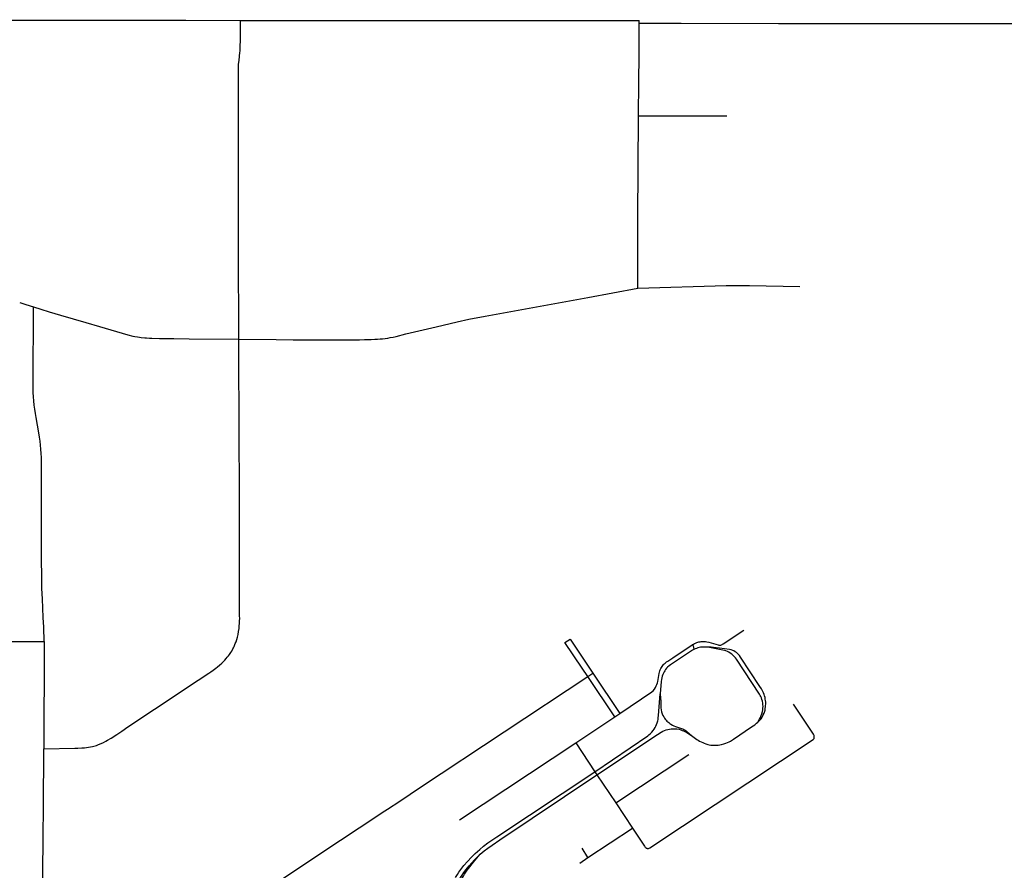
# Model space of a CAD drawing. Extents: x 1410746 to 1533160, y 578873 to 704954.
# Tile 185 of 227: x 1475796 to 1488991, y 693444 to 704841. Entities that reach past the tile are written whole.
import ezdxf

# ---------------------------------------------------------------- set-up
doc = ezdxf.new("R2010")
doc.units = 0
doc.header["$MEASUREMENT"] = 0
doc.layers.add('MC_STREETS', color=254, linetype='CONTINUOUS')

msp = doc.modelspace()

# ---------------------------------------------------------------- linework, layer by layer
at = {"layer": 'MC_STREETS'}
for p, q in [((1478756.51925, 704831.63645), (1479940.763225, 704830.017025)), ((1482146.87385, 704828.2951), (1482348.640575, 704828.348075)), ((1482348.640575, 704828.348075), (1482729.8384, 704828.448175)), ((1482729.8384, 704828.448175), (1484095.7834, 704828.8069)), ((1484095.620175, 704796.0493), (1484095.7834, 704828.8069)), ((1484095.620175, 704796.0493), (1484659.901325, 704794.63015)), ((1484659.901325, 704794.63015), (1485965.964525, 704789.976875)), ((1484089.423575, 703552.52595), (1484093.5121, 704010.017825)), ((1484081.13565, 702173.324075), (1484089.423575, 703552.52595)), ((1484089.423575, 703552.52595), (1484633.017225, 703551.778475)), ((1484633.017225, 703551.778475), (1484971.63005, 703552.6774)), ((1484971.63005, 703552.6774), (1485273.876825, 703552.45665)), ((1478728.966125, 702356.89565), (1478727.808775, 703309.51565)), ((1478729.1597, 702197.572875), (1478728.966125, 702356.89565)), ((1484077.705025, 701243.051375), (1484081.13565, 702173.324075)), ((1478729.66985, 701456.22865), (1478729.022175, 701630.46745)), ((1478730.751125, 700887.706), (1478729.66985, 701456.22865)), ((1475795.614975, 701049.3285), (1475876.935675, 701024.17325)), ((1475876.935675, 701024.17325), (1475982.65915, 700991.4694)), ((1476680.3961, 700782.264725), (1476865.596325, 700729.0455)), ((1478731.15165, 700558.034225), (1478730.751125, 700887.706)), ((1478067.839, 700565.9352), (1478731.15165, 700558.034225)), ((1478731.15165, 700558.034225), (1479233.92005, 700553.7049)), ((1478732.9012, 700045.35375), (1478731.15165, 700558.034225)), ((1478735.30625, 699698.09365), (1478732.9012, 700045.35375)), ((1478736.0875, 699573.8749), (1478735.30625, 699698.09365)), ((1478741.132875, 698242.7495), (1478736.0875, 699573.8749)), ((1478743.2689, 697046.892325), (1478741.132875, 698242.7495)), ((1483170.57435, 696541.77765), (1483474.716425, 696083.874475)), ((1474793.652275, 696507.309375), (1476122.236225, 696508.322775)), ((1483410.8964, 696041.88245), (1483474.716425, 696083.874475)), ((1483773.00585, 695499.513075), (1483410.8964, 696041.88245)), ((1483474.716425, 696083.874475), (1483837.994425, 695544.05265)), ((1483246.856275, 695152.93665), (1483773.00585, 695499.513075)), ((1483773.00585, 695499.513075), (1483837.994425, 695544.05265)), ((1481690.355325, 694118.151975), (1483246.856275, 695152.93665)), ((1483246.856275, 695152.93665), (1483503.2984, 694765.4348)), ((1476114.503, 694283.1158), (1476119.745625, 695071.362925)), ((1483784.33195, 694346.168925), (1484761.814325, 694996.107475)), ((1483503.2984, 694765.4348), (1483532.198275, 694721.161275)), ((1483532.198275, 694721.161275), (1483784.33195, 694346.168925)), ((1483784.33195, 694346.168925), (1484006.62185, 694010.5893)), ((1483410.45315, 693615.225325), (1484006.62185, 694010.5893)), ((1483410.45315, 693615.225325), (1483331.933275, 693739.3466)), ((1483300.424925, 693540.668975), (1483410.45315, 693615.225325))]:
    msp.add_line(p, q, dxfattribs=at)
for points in [[(1473419.7457, 704840.5234), (1474397.70845, 704838.3247), (1474934.143175, 704834.49095), (1475367.29735, 704834.376875), (1476008.612925, 704834.564375)], [(1476008.612925, 704834.564375), (1477530.3069, 704833.3133), (1478020.424725, 704832.643), (1478756.51925, 704831.63645)], [(1478727.808775, 703309.51565), (1478726.78695, 704150.562025), (1478727.72265, 704184.42745), (1478728.432625, 704206.6387), (1478729.613375, 704238.678), (1478735.23445, 704297.228075), (1478747.2655, 704398.992), (1478748.721825, 704420.10845), (1478750.34805, 704435.5897), (1478751.41515, 704453.196925), (1478752.362575, 704476.176225), (1478753.905225, 704568.955), (1478756.51925, 704831.63645)], [(1479940.763225, 704830.017025), (1481352.4969, 704828.0865), (1482146.87385, 704828.2951)], [(1484093.5121, 704010.017825), (1484095.4018, 704358.6668), (1484095.603875, 704763.4091), (1484095.620175, 704796.0493)], [(1485965.964525, 704789.976875), (1486365.227375, 704788.554375), (1489417.3827, 704787.98045)], [(1478729.022175, 701630.46745), (1478728.374525, 701804.70615), (1478729.1597, 702197.572875)], [(1479233.92005, 700553.7049), (1479460.8488, 700553.01385), (1480073.78815, 700550.124025), (1480351.210675, 700553.4747), (1480415.967625, 700554.51635), (1480506.419, 700557.294125), (1480556.071775, 700559.377475), (1480592.3565, 700561.2872), (1480626.4711, 700563.71775), (1480660.06485, 700566.582325), (1480691.835675, 700570.488575), (1480728.554425, 700575.696925), (1480762.074275, 700580.899025), (1480802.392325, 700589.082375), (1480842.033975, 700597.76015), (1480970.192775, 700629.67035), (1481378.022875, 700727.578675), (1481657.21315, 700793.0518), (1481812.7687, 700826.037925), (1482034.296475, 700869.4407), (1483407.759675, 701118.5002), (1484077.705025, 701243.051375)], [(1484077.705025, 701243.051375), (1485263.945075, 701278.13395), (1485410.820075, 701280.738125), (1485574.36175, 701278.6548), (1486252.402475, 701264.105875)], [(1476090.298775, 698205.434825), (1476089.75015, 698865.063325), (1476089.192325, 698920.17705), (1476087.419625, 698975.265075), (1476084.432925, 699030.30065), (1476080.233675, 699085.257), (1476074.823925, 699140.107425), (1476068.2063, 699194.82525), (1476060.384, 699249.383875), (1476051.36085, 699303.756825), (1476014.831175, 699509.793575), (1476005.672, 699565.0471), (1475997.752875, 699620.491925), (1475991.077825, 699676.10025), (1475985.650125, 699731.84415), (1475981.472575, 699787.695625), (1475978.5472, 699843.6267), (1475976.875525, 699899.609275), (1475976.458375, 699955.615225), (1475982.65915, 700991.4694)], [(1475982.65915, 700991.4694), (1476079.25585, 700960.492975), (1476192.843925, 700925.5999), (1476344.294675, 700880.0657), (1476680.3961, 700782.264725)], [(1476865.596325, 700729.0455), (1477246.128, 700619.6957), (1477313.068, 700601.56815), (1477336.724575, 700596.586575), (1477373.978, 700589.494575)], [(1477373.978, 700589.494575), (1477400.281075, 700585.68255), (1477425.64985, 700582.794625), (1477474.21595, 700577.6758), (1477495.92315, 700576.095675), (1477533.88385, 700574.51945), (1477567.3786, 700573.599975)], [(1477567.3786, 700573.599975), (1477667.869725, 700571.031575), (1477863.525625, 700567.725125), (1478067.839, 700565.9352)], [(1476122.236225, 696508.322775), (1476117.84505, 696701.564025), (1476112.651275, 696829.4604), (1476100.574375, 697080.389525), (1476094.6716, 697217.5423), (1476092.24105, 697324.48675), (1476090.852175, 697436.639525), (1476089.659175, 697551.418475), (1476090.298775, 698205.434825)], [(1476973.594225, 695186.56345), (1477022.653925, 695216.08445), (1477096.39015, 695264.491425), (1477163.93475, 695309.8026), (1477247.2398, 695365.526925), (1477603.275, 695601.739475), (1478189.472925, 695990.801975), (1478329.2255, 696084.821225), (1478355.89565, 696102.7637), (1478387.129175, 696125.176975), (1478422.54585, 696151.21865), (1478445.98335, 696169.4478), (1478474.36875, 696193.40615), (1478503.2579, 696219.152325), (1478524.10835, 696238.97905), (1478543.11875, 696257.859275), (1478562.215975, 696279.56065), (1478578.275, 696298.09365), (1478593.11875, 696316.3228), (1478608.222925, 696336.895725), (1478624.836625, 696361.07445), (1478637.581, 696381.5954), (1478652.733225, 696410.129325), (1478661.313425, 696426.3147), (1478669.404975, 696443.754025), (1478675.938775, 696458.10045), (1478685.28915, 696480.610675), (1478695.185, 696506.652325), (1478704.56, 696534.777325), (1478714.1954, 696568.891925), (1478722.268325, 696602.746075), (1478729.299575, 696643.110675), (1478735.02875, 696683.214825), (1478738.674575, 696719.41275), (1478741.27875, 696751.964825), (1478742.84125, 696787.902325), (1478743.823325, 696818.86335), (1478743.6225, 696854.829425), (1478743.2689, 697046.892325)], [(1483410.8964, 696041.88245), (1483333.9809, 696153.438775), (1483102.94975, 696495.553925), (1483170.57435, 696541.77765)], [(1484813.917225, 696467.601925), (1484824.544525, 696473.756675), (1484837.787925, 696481.113375), (1484852.580375, 696488.56435), (1484867.97585, 696495.068625), (1484882.40395, 696500.0029), (1484896.3394, 696503.5076), (1484912.58965, 696507.13695), (1484929.612525, 696509.292475), (1484947.392325, 696510.8729), (1484964.777025, 696511.07045), (1484986.903, 696509.490025), (1485006.24635, 696506.227675), (1485028.7967, 696501.499375), (1485157.712475, 696464.0994), (1485165.9156, 696462.146275), (1485173.7281, 696461.169725), (1485184.860925, 696461.365025), (1485192.2828, 696462.3416), (1485200.170325, 696464.333975), (1485208.942625, 696468.174175), (1485215.751325, 696472.052125), (1485225.112525, 696477.338525), (1485499.657375, 696660.582225)], [(1476122.236225, 696508.322775), (1476124.180675, 696335.774575), (1476120.581625, 695197.099225), (1476119.745625, 695071.362925)], [(1483837.994425, 695544.05265), (1484266.017675, 695834.382475), (1484284.29125, 695850.792875), (1484301.21805, 695870.14355), (1484316.545125, 695893.8968), (1484326.746225, 695913.74025), (1484334.710125, 695933.990875), (1484341.039825, 695956.823175), (1484345.3292, 695975.686975), (1484365.59755, 696082.972225), (1484369.746175, 696100.554475), (1484374.839175, 696116.3818), (1484380.41195, 696131.4283), (1484387.130875, 696145.7942), (1484395.4281, 696161.400925), (1484403.9229, 696174.43945), (1484413.998125, 696188.2682), (1484423.6376, 696199.4199), (1484433.753475, 696209.801525), (1484445.409125, 696220.8645), (1484454.694125, 696228.9642), (1484465.559575, 696237.063875), (1484481.36385, 696247.929325), (1484550.309975, 696292.77395), (1484792.405575, 696454.03545), (1484802.980775, 696460.8919), (1484813.917225, 696467.601925)], [(1484813.917225, 696467.601925), (1484818.305125, 696458.81845), (1484822.072425, 696449.205375), (1484824.4878, 696439.4059), (1484826.051325, 696430.9179), (1484830.4306, 696403.051775)], [(1484995.9732, 696434.42045), (1484965.75675, 696435.405775), (1484941.38635, 696434.319825), (1484919.358925, 696431.790425), (1484899.317475, 696427.88405), (1484881.974125, 696423.288425), (1484863.876525, 696417.6635), (1484847.73965, 696411.2496), (1484830.4306, 696403.051775)], [(1485687.3868, 695430.0358), (1485711.507875, 695452.346825), (1485730.8928, 695473.90435), (1485741.4558, 695488.54475), (1485751.850975, 695506.537), (1485760.98445, 695526.111525), (1485770.7733, 695549.314725), (1485779.303025, 695575.003075), (1485783.7301, 695591.66975), (1485787.896775, 695612.7635), (1485790.76135, 695632.55515), (1485792.32385, 695650.003075), (1485793.62595, 695671.35725), (1485793.1051, 695695.8364), (1485790.76135, 695720.576), (1485787.896775, 695737.24265), (1485783.8251, 695757.780925), (1485778.38685, 695780.621575), (1485772.2235, 695800.199275), (1485764.11205, 695820.576), (1485755.778725, 695838.284325), (1485746.1199, 695856.031975), (1485734.5183, 695875.609675), (1485716.02825, 695904.9762), (1485455.7174, 696298.70545), (1485440.16295, 696320.579), (1485428.7822, 696334.378075), (1485416.803025, 696347.659325), (1485401.43845, 696361.201), (1485386.07385, 696372.3989), (1485366.5426, 696383.596825), (1485350.6572, 696389.846825), (1485328.7822, 696396.35725), (1485306.12595, 696400.5239), (1485171.75095, 696420.8364), (1485130.3447, 696426.30515), (1485095.6892, 696430.200075), (1485060.2926, 696432.815575), (1485023.834275, 696434.378075), (1484995.9732, 696434.42045)], [(1485687.3868, 695430.0358), (1485709.8649, 695468.10355), (1485721.82905, 695490.944175), (1485732.86205, 695516.1489), (1485741.4558, 695541.1489), (1485749.38285, 695569.980075), (1485754.216225, 695593.23225), (1485756.63385, 695614.936275), (1485757.7215, 695640.31475), (1485756.559975, 695664.846825), (1485754.476625, 695685.159325), (1485750.10795, 695708.8367), (1485743.278725, 695732.55515), (1485736.6936, 695753.0678), (1485728.7175, 695772.282925), (1485720.7414, 695788.235125), (1485710.22745, 695805.637525), (1485401.5493, 696271.401925), (1485386.9035, 696290.9372), (1485374.37845, 696305.5295), (1485357.2535, 696324.0396), (1485338.36685, 696340.0831), (1485318.667875, 696354.095775), (1485300.1874, 696365.2653), (1485281.50385, 696374.404), (1485260.586375, 696383.136525), (1485241.699725, 696389.432075), (1485220.782275, 696394.9153), (1485150.9176, 696408.85725), (1485083.4697, 696421.35725), (1485040.240525, 696428.3885), (1484995.9732, 696434.42045)], [(1484830.4306, 696403.051775), (1484819.89985, 696397.588425), (1484810.43695, 696392.280875), (1484796.9395, 696383.911325), (1484541.934425, 696214.886525), (1484517.231875, 696197.915325), (1484499.88355, 696184.526925), (1484478.952375, 696165.8586), (1484465.75255, 696151.715925), (1484452.1516, 696134.925225), (1484440.107175, 696117.7735), (1484430.8673, 696103.2537), (1484421.76965, 696085.01205), (1484413.0891, 696065.4808), (1484406.36165, 696046.600575), (1484400.9363, 696024.8992), (1484396.81305, 696001.895725), (1484393.55785, 695973.249875), (1484380.2454, 695806.867125)], [(1479240.36975, 693282.196325), (1479503.98085, 693455.80745), (1479843.703075, 693681.085225), (1480593.748225, 694179.35355), (1480655.091975, 694219.41855), (1480725.281875, 694264.83465), (1480888.3385, 694369.071325), (1481167.783325, 694556.258), (1483410.8964, 696041.88245)], [(1483503.2984, 694765.4348), (1484213.592425, 695245.904), (1484228.3146, 695257.18055), (1484243.193375, 695270.336525), (1484255.8795, 695282.396175), (1484267.93915, 695295.8654), (1484284.451, 695316.1881), (1484298.989325, 695336.9813), (1484310.484775, 695355.57685), (1484320.2897, 695374.1724), (1484329.204225, 695396.33415), (1484337.189125, 695417.6776), (1484346.161875, 695446.652925), (1484350.230275, 695465.16045), (1484354.189, 695488.47295), (1484358.147725, 695518.823225), (1484380.2454, 695806.867125)], [(1484380.2454, 695806.867125), (1484384.9496, 695753.4105), (1484386.6602, 695711.07285), (1484386.6602, 695662.3204), (1484388.370825, 695619.555075), (1484391.79205, 695592.185275), (1484397.351525, 695566.09845), (1484407.12795, 695538.3939), (1484416.5774, 695518.90345), (1484426.34215, 695501.228625), (1484437.24305, 695484.2608), (1484446.80405, 695470.59745), (1484458.328625, 695456.897), (1484470.147825, 695443.91935), (1484481.720975, 695432.7678), (1484493.59595, 695422.703825), (1484509.0828, 695410.749125), (1484521.28685, 695403.229475), (1484542.924275, 695390.064125), (1484563.15055, 695380.1789), (1484582.636575, 695371.476175), (1484598.5658, 695365.177025), (1484612.9309, 695359.85405), (1484664.417225, 695344.313625), (1484680.692225, 695338.587225), (1484695.460275, 695331.956675), (1484711.735275, 695322.915025), (1484726.503325, 695313.270575), (1484740.516975, 695300.990325), (1484797.645425, 695248.904875)], [(1484006.62185, 694010.5893), (1484166.75015, 693768.667125), (1484174.6842, 693757.949625), (1484180.744875, 693752.004425), (1484186.8411, 693746.319), (1484192.377125, 693742.302675), (1484197.91315, 693739.4804), (1484204.31755, 693737.63505), (1484213.32715, 693736.98375), (1484223.3137, 693737.7436), (1484231.237825, 693739.80605), (1484238.6716, 693743.2459), (1486427.750575, 695194.820925), (1486435.0873, 695202.36725), (1486440.5374, 695209.913575), (1486443.262475, 695217.250275), (1486444.310575, 695226.8928), (1486443.891325, 695237.793025), (1486441.3759, 695248.693275), (1486437.1835, 695259.3839), (1486432.146825, 695268.25065), (1486167.296025, 695667.710575)], [(1484797.645425, 695248.904875), (1484868.309575, 695198.7039), (1484888.847775, 695185.70565), (1484906.03, 695176.21695), (1484926.693725, 695165.365625), (1484950.993425, 695154.177675), (1484968.615125, 695146.79765), (1484991.87555, 695138.2421), (1485016.2054, 695130.488625), (1485035.4554, 695125.676125), (1485056.903325, 695122.163975), (1485090.583875, 695120.08065), (1485122.87555, 695119.733425), (1485156.621475, 695122.359025), (1485176.347775, 695124.94175), (1485201.00055, 695129.45565), (1485229.82, 695136.400075), (1485259.333875, 695145.775075), (1485280.514425, 695154.108425), (1485301.347775, 695163.83065), (1485319.815075, 695174.45225), (1485335.388375, 695183.969275), (1485359.82985, 695200.4078), (1485604.745375, 695365.1467), (1485625.52625, 695378.753225), (1485646.418675, 695393.7808), (1485671.4346, 695414.8087), (1485687.3868, 695430.0358)], [(1483532.198275, 694721.161275), (1484344.945, 695261.431675), (1484391.96165, 695292.776125), (1484414.867225, 695306.037225), (1484437.772775, 695316.58585), (1484458.87, 695325.024725), (1484482.076925, 695331.6553), (1484504.6811, 695336.477525), (1484526.6825, 695339.7928), (1484546.272775, 695341.299725), (1484575.5075, 695340.69695), (1484603.98665, 695338.026825), (1484631.764425, 695332.818475), (1484655.19035, 695326.02835), (1484674.99935, 695319.085125), (1484692.528325, 695312.419175), (1484716.5575, 695301.215025), (1484734.5389, 695290.8143), (1484797.645425, 695248.904875)], [(1476119.745625, 695071.362925), (1476534.082975, 695078.826575), (1476575.44145, 695080.628475), (1476626.4831, 695083.059025), (1476662.247, 695086.184025), (1476691.9507, 695088.87015), (1476720.238675, 695092.380325), (1476746.5246, 695097.74085), (1476772.9271, 695104.65915), (1476824.804475, 695118.14475), (1476854.0738, 695128.8393), (1476887.28325, 695142.9111), (1476916.834025, 695157.26435), (1476949.19915, 695173.86905), (1476973.594225, 695186.56345)], [(1481636.71605, 693347.332175), (1481661.630275, 693387.654775), (1481682.821125, 693419.2484), (1481707.73685, 693453.642825), (1481749.616475, 693508.86405), (1481795.21585, 693561.26925), (1481849.948025, 693619.968925), (1481901.152325, 693670.35695), (1481960.2467, 693722.41525), (1482012.9395, 693766.69415), (1482071.27285, 693811.485825), (1482121.482925, 693846.8369), (1482190.84465, 693892.8693), (1483503.2984, 694765.4348)], [(1481968.14785, 693658.360825), (1482020.231175, 693703.152475), (1482068.14785, 693739.610825), (1482125.4395, 693781.277475), (1482228.5645, 693853.152475), (1483532.198275, 694721.161275)], [(1476110.956525, 693813.824975), (1476111.99215, 693905.5981), (1476114.503, 694283.1158)], [(1476135.190525, 691766.523725), (1476142.206525, 692470.7694), (1476141.859325, 692547.85275), (1476140.81765, 692632.574975), (1476139.42875, 692682.574975), (1476136.95715, 692736.8096), (1476133.525975, 692802.71385), (1476121.544775, 692997.97575), (1476115.1871, 693110.63815), (1476110.2621, 693230.83885), (1476108.17875, 693339.866625), (1476108.17875, 693477.366625), (1476110.956525, 693813.824975)], [(1481570.907475, 693065.58625), (1481579.7968, 693092.023675), (1481592.54265, 693126.236175), (1481603.7791, 693154.411175), (1481630.277025, 693212.773675), (1481647.383275, 693245.8122), (1481680.5895, 693307.696575), (1481705.074925, 693347.44345), (1481724.0349, 693376.824725), (1481749.918675, 693414.2636), (1481780.127, 693455.235825), (1481817.974225, 693502.805275), (1481854.08535, 693544.298325), (1481891.3555, 693584.35735), (1481922.952725, 693616.649025), (1481968.14785, 693658.360825)], [(1481664.272175, 693016.649025), (1481661.841625, 693044.4268), (1481661.147175, 693078.8018), (1481662.53605, 693112.48235), (1481665.313825, 693142.343475), (1481669.133275, 693168.38515), (1481674.812875, 693195.966175), (1481681.481825, 693221.70595), (1481688.68425, 693245.9782), (1481697.258275, 693269.774025), (1481708.632725, 693296.89435), (1481727.002, 693338.56915), (1481741.927275, 693366.2355), (1481756.9805, 693392.343475), (1481773.29995, 693417.343475), (1481793.091625, 693445.8157), (1481826.543, 693490.08525), (1481875.436225, 693553.31365), (1481968.14785, 693658.360825)]]:
    msp.add_lwpolyline(points, dxfattribs=at)

doc.saveas('drawing.dxf')
